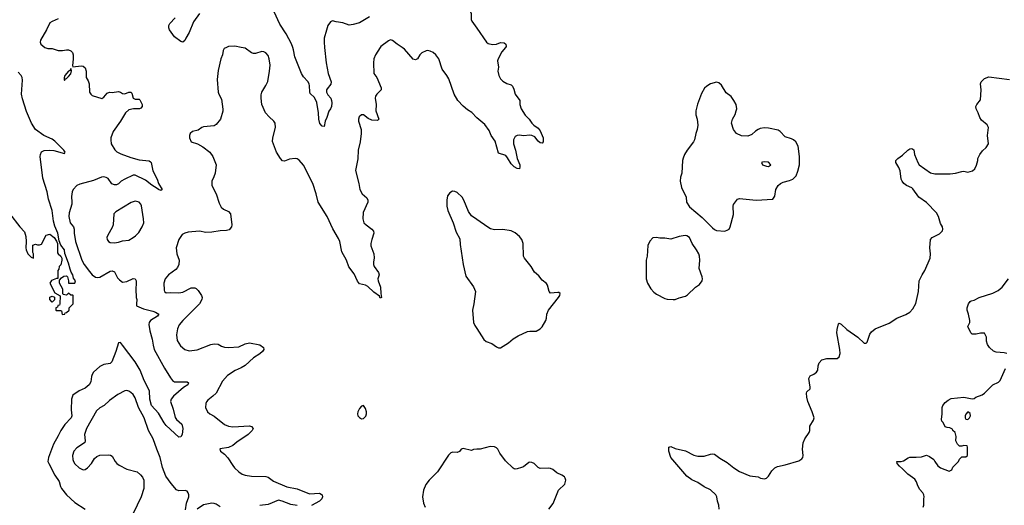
# Model space of a CAD drawing. Header units: inches. Extents: x 1603819 to 1745079, y 385938 to 533966.
# Tile 170 of 256: x 1655598 to 1665080, y 455588 to 460267. Entities that reach past the tile are written whole.
import ezdxf

# ---------------------------------------------------------------- set-up
doc = ezdxf.new("R2010")
doc.units = ezdxf.units.IN
doc.header["$MEASUREMENT"] = 0
for name, color, linetype in [('B6455', 7, 'Continuous'), ('B6456', 7, 'Continuous'), ('B6465', 7, 'Continuous'), ('B6466', 7, 'Continuous')]:
    doc.layers.add(name, color=color, linetype=linetype)

msp = doc.modelspace()

# ---------------------------------------------------------------- linework, layer by layer
at = {"layer": 'B6455', "color": 5}
for points, elevation in [([(1655841.9, 460000), (1655870, 459990.3), (1655910, 459988.4), (1655970, 459970.4), (1656010, 459970.4), (1656050, 459977.6), (1656070, 459975.8), (1656090, 459967.7), (1656105.5, 459950), (1656113.7, 459930), (1656114.4, 459885.6), (1656107.3, 459827.3), (1656110, 459814), (1656190, 459823), (1656210, 459820.5), (1656230, 459804.7), (1656238.4, 459770), (1656237.3, 459710), (1656258.9, 459678.9), (1656267.9, 459650), (1656270.4, 459570.4), (1656282.8, 459550), (1656297.5, 459537.5), (1656390, 459508), (1656410, 459520.7), (1656441.3, 459558.7), (1656462, 459570), (1656490, 459566.3), (1656550, 459576.2), (1656570.2, 459570.2), (1656590, 459557), (1656610, 459554.4), (1656650, 459570.4), (1656670, 459570.5), (1656678.5, 459558.5), (1656691, 459510), (1656710, 459503.1), (1656750, 459500.5), (1656756, 459496), (1656779.1, 459450), (1656776.3, 459430), (1656764.7, 459415.3), (1656751.5, 459408.5), (1656693, 459407), (1656650, 459399.7), (1656617.4, 459370), (1656569.2, 459290), (1656497.7, 459190), (1656476.9, 459130), (1656474.6, 459110), (1656480.3, 459070), (1656513.2, 459013.2), (1656535.1, 458995.1), (1656573.7, 458973.7), (1656670, 458939.2), (1656750, 458916.9), (1656845.8, 458905.8), (1656858.4, 458898.4), (1656864, 458890), (1656881.3, 458810), (1656922.4, 458730), (1656936.3, 458690), (1656970.4, 458630), (1656957.1, 458622.9), (1656934, 458630), (1656922.3, 458642.3), (1656870, 458673.7), (1656810, 458719.8), (1656710, 458770.9), (1656690, 458769.8), (1656610, 458729.8), (1656576.5, 458710), (1656550, 458686.6), (1656530, 458677.1), (1656510, 458676.2), (1656485.7, 458685.7), (1656450, 458735.6), (1656430, 458747.7), (1656410, 458752.1), (1656384.9, 458750), (1656310, 458719.3), (1656177.4, 458682.6), (1656150, 458669.4), (1656113.4, 458630), (1656103.8, 458610), (1656096.1, 458563.9), (1656101.6, 458510), (1656099.3, 458490), (1656074.6, 458405.4), (1656071.9, 458370), (1656085.8, 458310), (1656116, 458270), (1656123.2, 458250), (1656121.8, 458210), (1656134.4, 458130), (1656197.2, 457950), (1656219.7, 457910), (1656270, 457840.2), (1656296.9, 457810), (1656330, 457787.3), (1656350, 457782.9), (1656370, 457786), (1656470, 457843.2), (1656490, 457848.8), (1656510, 457838.4), (1656541.7, 457781.7), (1656559.7, 457759.7), (1656590, 457738.7), (1656630, 457744.7), (1656690, 457775.3), (1656710.2, 457770.2), (1656719, 457750), (1656721.2, 457730), (1656717.2, 457670), (1656721.7, 457590), (1656727.4, 457570), (1656722.6, 457530), (1656724.9, 457510), (1656790, 457481.6), (1656880.1, 457460.1), (1656906.4, 457450), (1656938, 457430), (1656924.9, 457410), (1656858, 457370), (1656845.4, 457350), (1656843.7, 457330), (1656851.6, 457270), (1656875.4, 457190), (1656882.6, 457130), (1656893.6, 457090), (1656992.9, 456910), (1657050, 456815.8), (1657070, 456790.4), (1657090, 456777), (1657190, 456779.1), (1657210, 456777.3), (1657224.7, 456770), (1657218.8, 456750), (1657175.2, 456724.8), (1657078.8, 456641.2), (1657056.5, 456610), (1657050.3, 456590), (1657075.8, 456515.8), (1657094.8, 456434.8), (1657110, 456414.3), (1657159.5, 456370), (1657170.5, 456330), (1657162.8, 456270), (1657150, 456248.7), (1657130, 456244), (1657010, 456358), (1656990, 456384), (1656936.1, 456476.1), (1656869.3, 456549.3), (1656851.2, 456610), (1656849.1, 456690), (1656798.7, 456790), (1656760.2, 456890), (1656710, 456970.8), (1656590, 457132.3), (1656570, 457156), (1656550, 457153.2), (1656524.5, 457070), (1656484.9, 456970), (1656470, 456956), (1656410, 456946), (1656370, 456927.4), (1656310.2, 456870), (1656297.5, 456850), (1656290.2, 456830), (1656282.7, 456777.3), (1656269, 456750), (1656230, 456716.4), (1656170, 456692.1), (1656111.1, 456648.9), (1656096.5, 456610), (1656093.4, 456510), (1656101.1, 456450), (1656095.3, 456430), (1656032.1, 456367.9), (1655993.1, 456310), (1655970, 456258), (1655922.6, 456177.4), (1655875.5, 456050), (1655870.6, 456010), (1655878, 455990), (1655938, 455878), (1655977.3, 455817.3), (1655990.5, 455770), (1656001.6, 455750), (1656048.4, 455690), (1656130, 455615.3), (1656230, 455552.7)], 260), ([(1657589, 460000), (1657566.8, 459990), (1657557.3, 459970), (1657551.9, 459928.1), (1657535.5, 459890), (1657510, 459778), (1657500.5, 459690), (1657508.2, 459570), (1657514.8, 459550), (1657542, 459502), (1657554.4, 459405.6), (1657554, 459386), (1657530.8, 459310), (1657490, 459259), (1657470, 459244), (1657370, 459235.3), (1657351.1, 459228.9), (1657318, 459202), (1657262, 459190), (1657241, 459170), (1657234.8, 459150), (1657234.8, 459130), (1657250.8, 459090.8), (1657310, 459071), (1657361.1, 459041.1), (1657430, 458990.8), (1657459.1, 458950), (1657490.6, 458870), (1657480.5, 458790), (1657468.2, 458751.8), (1657447.7, 458710), (1657447.3, 458670), (1657490.3, 458590.3), (1657519.9, 458499.9), (1657539.9, 458459.9), (1657560.3, 458440.3), (1657610, 458420.5), (1657630, 458396), (1657642, 458290), (1657639.3, 458270), (1657616.3, 458243.7), (1657590, 458235.1), (1657530, 458232.8), (1657450, 458220.5), (1657390, 458216.9), (1657330, 458229.4), (1657220.9, 458219.1), (1657188.5, 458211.5), (1657162, 458198), (1657130.6, 458150), (1657106.4, 458070), (1657112.4, 458010), (1657133.4, 457950), (1657131.5, 457908.5), (1657119, 457881), (1657100.9, 457859.1), (1657032.7, 457810), (1656998, 457770), (1656987.9, 457730), (1656990, 457662), (1656993.4, 457650), (1657010, 457635.5), (1657050, 457639.5), (1657130, 457634.9), (1657170, 457643.1), (1657250, 457683.6), (1657284.4, 457684.4), (1657298, 457678), (1657318.6, 457658.6), (1657348.8, 457610), (1657354.3, 457590), (1657351.4, 457570), (1657331.4, 457530), (1657170.3, 457370), (1657133.8, 457326.2), (1657117.6, 457290), (1657108.9, 457231.1), (1657115.6, 457175.6), (1657145.9, 457125.9), (1657190, 457088.4), (1657230, 457075.8), (1657306.2, 457086.2), (1657440.6, 457139.4), (1657470, 457145.7), (1657510, 457140.3), (1657541.4, 457121.4), (1657570, 457111.6), (1657610, 457107.9), (1657710, 457114), (1657770, 457143.7), (1657810, 457154), (1657910, 457133.1), (1657947.3, 457110), (1657948.2, 457090), (1657935.8, 457070), (1657910, 457047.7), (1657849, 457011), (1657770, 456936.5), (1657730, 456911.6), (1657674.2, 456885.8), (1657600.2, 456839.8), (1657550, 456786), (1657490.3, 456669.7), (1657459.9, 456640.1), (1657410, 456602.7), (1657396.1, 456583.9), (1657390.4, 456569.6), (1657388.2, 456530), (1657407.7, 456490), (1657430, 456470.6), (1657470, 456448), (1657570, 456367), (1657610.2, 456350.2), (1657650, 456344.4), (1657812.8, 456352.8), (1657830, 456348), (1657846, 456330), (1657838.4, 456310), (1657797.4, 456270), (1657690, 456198), (1657650, 456163.5), (1657610, 456145.4), (1657528, 456132), (1657524.7, 456130), (1657531.3, 456110), (1657570, 456080.7), (1657604.4, 456044.4), (1657650, 455970.5), (1657668.4, 455950), (1657710, 455910.3), (1657740.7, 455890), (1657770, 455878.9), (1657830, 455868.5), (1657970, 455864.9), (1657990, 455858.4), (1658041.1, 455821.1), (1658170, 455765.5), (1658270, 455746.7), (1658390, 455699), (1658484.7, 455704.7), (1658511.3, 455690), (1658514.8, 455670), (1658507.7, 455650), (1658485.5, 455630), (1658410, 455586.9)], 280), ([(1659069.8, 460000), (1659024.4, 459930), (1659010.4, 459890), (1659004.4, 459850), (1659010.4, 459750.4), (1659038.8, 459710), (1659080.4, 459610), (1659079.3, 459590), (1659038.4, 459550), (1659024.9, 459530), (1659023.1, 459510), (1659031.8, 459450), (1659026.5, 459390), (1659057.1, 459310), (1659045.5, 459294.5), (1658990, 459299.7), (1658955.8, 459315.8), (1658910, 459349.4), (1658890, 459349.3), (1658868.5, 459331.5), (1658861.6, 459310), (1658862.4, 459290), (1658888, 459210), (1658888, 459170), (1658878, 459090), (1658858, 459010), (1658853.3, 458926.7), (1658832.7, 458812.7), (1658864.9, 458690), (1658874.9, 458630), (1658898, 458590), (1658940.5, 458550), (1658952.4, 458530), (1658952.4, 458510), (1658906.4, 458410), (1658901.3, 458350), (1658913, 458310), (1658933.4, 458290), (1658990.5, 458250), (1659005.5, 458230), (1659008.2, 458210), (1658988.5, 458150), (1658979.5, 458110), (1658980.4, 458090), (1659010.4, 458010), (1659012.5, 457972.5), (1659004.4, 457930), (1659006, 457910), (1659013, 457890), (1659054, 457830), (1659059.1, 457810), (1659048.4, 457770), (1659050.4, 457750), (1659074.6, 457690), (1659074.9, 457630), (1659082, 457590), (1659070, 457585.2), (1659063.2, 457603.2), (1659010, 457640.9), (1658950, 457695.4), (1658930, 457708), (1658870, 457720.9), (1658850, 457749.2), (1658820.2, 457820.2), (1658766.9, 457886.9), (1658746.4, 457950), (1658699.8, 458030), (1658679.8, 458130), (1658670, 458158), (1658612.8, 458252.8), (1658559.1, 458370), (1658472.1, 458510), (1658454.8, 458590), (1658422.7, 458690), (1658330, 458867), (1658290, 458915.1), (1658270, 458926.6), (1658250, 458929.4), (1658197.5, 458922.5), (1658150, 458905.2), (1658130, 458909), (1658109, 458930), (1658072.5, 458992.5), (1658032.9, 459092.9), (1658036, 459130), (1658062, 459230), (1658058, 459270), (1658046, 459290), (1657999.3, 459330), (1657966, 459370), (1657931.7, 459451.7), (1657922.9, 459510), (1657924.8, 459544.8), (1657931.6, 459570), (1657968.3, 459631.7), (1657987, 459673), (1658004.7, 459770), (1658009.6, 459830), (1658000.5, 459890), (1657990, 459921.2), (1657970, 459949.2), (1657950, 459958), (1657930, 459959.3), (1657870, 459941.2), (1657850, 459941.2), (1657830, 459949.3), (1657770, 459992.3), (1657730.4, 460000)], 280), ([(1658535.1, 460000), (1658548.9, 459850), (1658567.6, 459747.6), (1658596.5, 459670), (1658594.8, 459645.2), (1658558, 459602), (1658553.1, 459590), (1658554, 459570), (1658564.7, 459544.7), (1658593.4, 459510), (1658602.6, 459490), (1658605.5, 459465.5), (1658599.6, 459430), (1658590, 459407), (1658574.3, 459385.7), (1658555.8, 459324.2), (1658538.8, 459290), (1658530, 459238), (1658510, 459242), (1658490, 459268), (1658478, 459310), (1658475.6, 459370), (1658461.1, 459470), (1658436.2, 459516.2), (1658396.9, 459556.9), (1658391.5, 459571.5), (1658389.8, 459630), (1658385.1, 459650), (1658372.6, 459672.6), (1658330, 459718.3), (1658312.8, 459750), (1658248.1, 459908.1), (1658236.4, 459976.4), (1658227.7, 460000)], 260), ([(1660000, 459321.7), (1659953, 459373), (1659910, 459398.8), (1659870, 459432.5), (1659819, 459490), (1659781, 459550), (1659730, 459697.6), (1659712.4, 459730), (1659667, 459790), (1659635.8, 459890), (1659606.1, 459930), (1659580.2, 459950), (1659550, 459964.5), (1659530, 459969.9), (1659511.7, 459968.3), (1659471.1, 459948.9), (1659452.3, 459927.7), (1659430, 459889.4), (1659410, 459880.9), (1659388.2, 459888.2), (1659304.4, 459984.4), (1659280.8, 460000)], 280), ([(1655501.2, 458401.2), (1655599.5, 458270), (1655643.3, 458223.3), (1655657.5, 458177.5), (1655661.2, 458130), (1655657.2, 458070), (1655661.2, 458050), (1655678, 458010), (1655710, 457978), (1655732, 457970), (1655732, 458010), (1655724.7, 458024.7), (1655726, 458094), (1655750, 458106), (1655770, 458098), (1655790, 458098), (1655810, 458106), (1655854, 458190), (1655890, 458202), (1655930, 458168.7), (1655953.6, 458133.6), (1655962, 458110), (1655961.2, 458021.2), (1655968, 458010), (1655994, 457990), (1656004, 457970), (1656005.2, 457950), (1655993.2, 457906.8), (1655978, 457890), (1655976.4, 457863.6), (1655966, 457850), (1655966, 457774), (1655954, 457774), (1655904.7, 457755.3), (1655888, 457730), (1655936.4, 457636.4), (1655987.3, 457607.3), (1655986, 457530), (1655982, 457518), (1655967.3, 457512.7), (1655962, 457498), (1655947.3, 457492.7), (1655946, 457470), (1655950, 457466), (1655990, 457466), (1656002, 457462), (1656008, 457428), (1656034, 457430), (1656038, 457442), (1656050, 457446), (1656074, 457470), (1656074, 457490), (1656114, 457530), (1656114, 457610), (1656110, 457614), (1656090, 457614), (1656070, 457634), (1656050, 457614), (1656018, 457618), (1656014, 457630), (1656014, 457670), (1655982, 457730), (1655982, 457758), (1655999.6, 457780.4), (1656023.6, 457796.4), (1656050, 457798), (1656058, 457790), (1656068, 457750), (1656067.3, 457727.3), (1656130, 457728), (1656136, 457750), (1656118, 457778), (1656111, 457810), (1656094.8, 457834.8), (1656084, 457864), (1656070, 457922), (1656034.7, 458014.7), (1656030, 458050.5), (1655994.9, 458094.9), (1655977.3, 458137.3), (1655965.5, 458210), (1655938.2, 458278.2), (1655925.4, 458325.4), (1655910.9, 458430), (1655877.3, 458537.3), (1655862.4, 458610), (1655820.6, 458740.6), (1655797, 458950), (1655798.7, 458970), (1655807.3, 458992.7), (1655833.7, 459006.3), (1655890, 459009.7), (1655925.8, 459005.8), (1656030, 458978), (1656036, 458990), (1656022.8, 459010), (1655938, 459098), (1655910, 459115.8), (1655830.8, 459150), (1655749.2, 459209.2), (1655711.4, 459270), (1655663.2, 459383.2), (1655624.2, 459504.2), (1655614.7, 459550), (1655624.8, 459684.8), (1655622, 459710), (1655612.4, 459730), (1655582.8, 459762.8)], 240), ([(1660000, 458342.2), (1659950, 458377.6), (1659920.7, 458420.7), (1659875.2, 458530), (1659858.2, 458558.2), (1659810, 458602.4), (1659790, 458612), (1659766.3, 458613.7), (1659739.7, 458600.3), (1659718.5, 458570), (1659711.1, 458530), (1659712.2, 458470), (1659722.4, 458430), (1659772.4, 458310), (1659801.4, 458221.4), (1659837.2, 458157.2), (1659841.4, 458101.4), (1659870.4, 457910), (1659895.1, 457795.1), (1659970, 457693.4), (1659986.7, 457650), (1659973.1, 457530), (1659959.5, 457470), (1659969, 457349), (1659981.2, 457321.2), (1660000, 457291.8)], 320), ([(1657196.2, 455543.8), (1657205.1, 455610), (1657226.1, 455670), (1657228.2, 455690), (1657221.6, 455710), (1657210, 455723.5), (1657191, 455731), (1657130, 455726.8), (1657110, 455737.4), (1657057.5, 455797.5), (1657006.9, 455870), (1656973.4, 455953.4), (1656949.7, 456050), (1656917.6, 456130), (1656885.3, 456230), (1656840.3, 456310), (1656798.5, 456430), (1656742.9, 456530), (1656710, 456624.5), (1656690, 456655.6), (1656670, 456676.2), (1656650, 456689.6), (1656630, 456695.1), (1656610, 456692), (1656544.6, 456655.4), (1656462.8, 456597.2), (1656413, 456550), (1656370, 456527.8), (1656339.7, 456500.3), (1656240.6, 456330), (1656223.8, 456270), (1656230.3, 456210), (1656225.3, 456194.7), (1656203.8, 456176.2), (1656150, 456143), (1656121.3, 456110), (1656107.8, 456070), (1656110.2, 456030.2), (1656116.9, 456010), (1656130, 455988.5), (1656170, 455950.4), (1656210, 455930.4), (1656230, 455934.4), (1656250, 455948.2), (1656289.6, 455990), (1656318.9, 456041.1), (1656340.1, 456059.9), (1656370, 456070.6), (1656450, 456076.3), (1656472.5, 456072.5), (1656490, 456061), (1656518.8, 456010), (1656532.8, 455992.8), (1656556.1, 455976.1), (1656630, 455936.4), (1656730.3, 455910.3), (1656762.9, 455882.9), (1656779.9, 455859.9), (1656792.4, 455830), (1656795.3, 455750), (1656767.6, 455670), (1656691.5, 455510)], 280), ([(1660000, 456127.9), (1659970, 456126), (1659950, 456115.3), (1659870, 456137.2), (1659850.7, 456129.3), (1659832.8, 456107.2), (1659810, 456096), (1659770, 456099.3), (1659750, 456092.7), (1659728.6, 456071.4), (1659623, 455910), (1659543.1, 455830), (1659510.4, 455790), (1659485.8, 455734.2), (1659478.4, 455670), (1659486, 455610), (1659503.8, 455570)], 320), ([(1657530, 455574), (1657490, 455599.8), (1657470, 455606.3), (1657450, 455608.5), (1657416.9, 455603.1), (1657370, 455592.7), (1657306.4, 455550)], 280), ([(1658270, 455588), (1658210, 455594.8), (1658126.6, 455630), (1658090, 455637.1), (1657990, 455596.2), (1657910, 455585.4)], 280)]:
    msp.add_lwpolyline(points, dxfattribs=dict(at, elevation=elevation))
for points, elevation in [([(1656094, 459794), (1656090, 459794), (1656082, 459778), (1656070, 459772.7), (1656034.8, 459730), (1656027.3, 459707.3), (1656026.4, 459686.4), (1656030, 459682), (1656041.2, 459698.8), (1656050, 459701), (1656070, 459718.8), (1656090, 459746), (1656096, 459776)], 260), ([(1656710, 458518.3), (1656673.3, 458506.7), (1656523.6, 458416.4), (1656503.7, 458396.3), (1656497.7, 458290), (1656490, 458266.6), (1656446, 458190), (1656439.1, 458170), (1656440.7, 458150), (1656454.8, 458130), (1656470, 458120.5), (1656510, 458115.8), (1656550, 458122.6), (1656590, 458136.5), (1656650, 458143.8), (1656691.3, 458168.7), (1656714.7, 458185.3), (1656744.4, 458215.6), (1656778, 458270), (1656793.6, 458310), (1656791.7, 458348.3), (1656770, 458475.3), (1656766, 458490), (1656749.7, 458509.7)], 280), ([(1655910, 457546), (1655888, 457570), (1655890, 457594), (1655910, 457602), (1655932.7, 457592.7), (1655934, 457586), (1655932.7, 457567.3)], 240), ([(1658910, 456549), (1658890, 456545.2), (1658870, 456522.7), (1658854.9, 456490), (1658852.7, 456470), (1658856.3, 456450), (1658870, 456434), (1658890, 456423), (1658910, 456424.9), (1658932.9, 456447.1), (1658939.6, 456470), (1658939.6, 456490), (1658930, 456522)], 320)]:
    msp.add_lwpolyline(points, close=True, dxfattribs=dict(at, elevation=elevation))
at = {"layer": 'B6456', "color": 5}
for points, elevation in [([(1660000, 460546.9), (1659983.1, 460530), (1659938, 460430), (1659931.8, 460410), (1659930.3, 460370), (1659946, 460326), (1659947.7, 460270), (1659953.7, 460253.7), (1660000, 460186.8)], 280), ([(1658227.7, 460000), (1658214.7, 460034.7), (1658163.2, 460130), (1658103.3, 460223.3), (1658050, 460342.4)], 260), ([(1655970, 460277.1), (1655910.5, 460250), (1655890, 460235.6), (1655857.7, 460170), (1655799.6, 460070), (1655796.5, 460050), (1655803.1, 460030), (1655840.5, 460000.5), (1655841.9, 460000)], 260), ([(1657330, 460328.2), (1657272.3, 460247.7), (1657230, 460142.4), (1657198.6, 460090), (1657190, 460067), (1657170, 460051.5), (1657150, 460055.8), (1657090, 460102), (1657041, 460170), (1657034.5, 460190), (1657034.8, 460210), (1657044, 460230), (1657094.2, 460285.8)], 260), ([(1658965.8, 460294.2), (1658870, 460237.8), (1658810, 460219.7), (1658770, 460215.1), (1658710, 460237), (1658645.2, 460245.2), (1658610, 460255.3), (1658590, 460246), (1658567.3, 460212.7), (1658552.5, 460167.5), (1658530.6, 460090), (1658530.5, 460050.5), (1658535.1, 460000)], 260), ([(1659280.8, 460000), (1659232.3, 460032.3), (1659190, 460066.6), (1659170, 460072.3), (1659150, 460064.5), (1659076.3, 460010), (1659069.8, 460000)], 280), ([(1657730.4, 460000), (1657670, 460011.8), (1657610, 460009.4), (1657589, 460000)], 280)]:
    msp.add_lwpolyline(points, dxfattribs=dict(at, elevation=elevation))
at = {"layer": 'B6465', "color": 5}
for points, elevation in [([(1660276.1, 460000), (1660242.5, 459957.5), (1660204.9, 459890), (1660200.3, 459870), (1660210.4, 459810), (1660203.8, 459770), (1660212.7, 459730), (1660230, 459697.3), (1660250, 459675.5), (1660290, 459653.4), (1660330, 459638.8), (1660345.5, 459625.5), (1660358, 459598), (1660370, 459551.3), (1660416, 459490), (1660416.3, 459450), (1660428.7, 459408.7), (1660466.7, 459346.7), (1660505.5, 459310), (1660529, 459269), (1660548, 459250), (1660590, 459221.3), (1660610, 459198), (1660638, 459130), (1660639.1, 459090), (1660630, 459077.2), (1660610, 459081.6), (1660590, 459096.9), (1660557.7, 459137.7), (1660530, 459152.8), (1660510, 459155.9), (1660450, 459149), (1660410, 459155.1), (1660390, 459152.3), (1660370, 459140.5), (1660352.4, 459110), (1660352.4, 459070), (1660374.2, 459010), (1660389, 458929), (1660413.7, 458870), (1660415.5, 458850), (1660410, 458829.3), (1660390, 458833.2), (1660361.2, 458850), (1660330, 458878), (1660297.3, 458937.3), (1660278.4, 458958.4), (1660210, 458980.9), (1660176, 459096), (1660139.1, 459150), (1660119, 459199), (1660078.1, 459258.1), (1660000.8, 459320.8), (1660000, 459321.7)], 280), ([(1662333.6, 455550), (1662329.7, 455590), (1662316.9, 455630), (1662311.6, 455670), (1662300.7, 455690), (1662250, 455736.2), (1662190, 455767.8), (1662130, 455808.2), (1662070, 455834.7), (1662022.4, 455870), (1661870, 456049.4), (1661848.2, 456110), (1661849.4, 456150), (1661870, 456154), (1661910, 456136.3), (1662010, 456113), (1662090, 456070.6), (1662130, 456060.5), (1662190, 456060.5), (1662250, 456081.6), (1662270, 456085.5), (1662290, 456081.6), (1662341.3, 456041.3), (1662410, 456001.1), (1662474.9, 455950), (1662530, 455915.3), (1662630, 455872.7), (1662710, 455862.8), (1662730.9, 455850.9), (1662770, 455842.8), (1662790, 455851.3), (1662808.7, 455870), (1662840.2, 455919.8), (1662869.5, 455950.5), (1662896.5, 455963.5), (1662970, 455979.1), (1663101.6, 456018.4), (1663130, 456037.3), (1663139.5, 456050), (1663144.5, 456070), (1663137, 456130), (1663143.6, 456190), (1663159.6, 456230), (1663200.5, 456290), (1663206, 456310), (1663207.9, 456352.1), (1663243.7, 456410), (1663247.6, 456430), (1663230.7, 456490.7), (1663186.9, 456590), (1663177, 456630), (1663174, 456670), (1663179, 456681), (1663209, 456711), (1663212.1, 456727.9), (1663196.2, 456810), (1663210, 456836.3), (1663247.5, 456852.5), (1663272.7, 456870), (1663283.7, 456890), (1663287.7, 456932.3), (1663297.5, 456962.5), (1663322, 456990), (1663370, 457002), (1663470, 457004), (1663490, 457018), (1663498.4, 457050), (1663496.9, 457090), (1663468.2, 457250), (1663470, 457282), (1663484.4, 457335.6), (1663490, 457342.8), (1663510, 457334), (1663562.9, 457282.9), (1663671, 457210), (1663730, 457152), (1663750, 457152), (1663759, 457161), (1663783.7, 457236.3), (1663801.5, 457258.5), (1663837.2, 457290), (1663970, 457344.9), (1664045.1, 457390), (1664132.6, 457427.4), (1664170, 457450.2), (1664199.2, 457480.8), (1664226.8, 457533.2), (1664253.7, 457650), (1664260.3, 457750), (1664290, 457810.4), (1664315.8, 457850), (1664367.6, 457970), (1664369.6, 458010), (1664362, 458070), (1664369.2, 458150), (1664384, 458170), (1664455.1, 458204.9), (1664486, 458234), (1664489.3, 458250), (1664483.7, 458270), (1664464.8, 458304.8), (1664446, 458370), (1664427.5, 458407.5), (1664330, 458505.1), (1664256.4, 458556.4), (1664199.2, 458639.2), (1664188.2, 458648.2), (1664137.2, 458670), (1664112.7, 458690), (1664097.2, 458710), (1664086, 458730), (1664077.2, 458810), (1664063.2, 458843.2), (1664035.3, 458890), (1664035.3, 458910), (1664054, 458930), (1664099.3, 458960.7), (1664150, 459010.7), (1664170, 459022.8), (1664190, 459026), (1664210, 459012), (1664215.5, 458970), (1664248.4, 458890), (1664261.6, 458870), (1664370, 458791.5), (1664410, 458783.6), (1664559.3, 458780.7), (1664611.4, 458788.6), (1664670, 458804.9), (1664690, 458807.3), (1664730, 458799.1), (1664775.3, 458810), (1664795.3, 458830), (1664812.9, 458867.1), (1664824, 458910), (1664824, 458930), (1664844, 458970), (1664870, 459004.7), (1664904.7, 459035.3), (1664928.9, 459071.1), (1664919.3, 459150), (1664929, 459230), (1664914.8, 459254.8), (1664860.5, 459300.5), (1664843.6, 459323.6), (1664829.2, 459370), (1664809.2, 459410), (1664805.2, 459430), (1664814, 459450), (1664850, 459494), (1664856.2, 459590), (1664849.5, 459650), (1664858, 459670), (1664890, 459700.5), (1664930, 459717.6), (1665130, 459690.5)], 280), ([(1660000, 457291.8), (1660066.9, 457186.9), (1660090, 457167.7), (1660146, 457146), (1660190, 457114), (1660210, 457104.9), (1660230, 457104.4), (1660305.6, 457154.4), (1660350, 457193.4), (1660397.5, 457222.5), (1660490, 457261.6), (1660510, 457266.4), (1660573, 457267), (1660610, 457287.3), (1660631.1, 457308.9), (1660664.5, 457370), (1660671.6, 457390), (1660675.6, 457430), (1660691.6, 457470), (1660786, 457590), (1660799.3, 457610), (1660802, 457630), (1660790, 457639), (1660779.3, 457639.3), (1660710, 457632.7), (1660697, 457650), (1660680.9, 457710), (1660670, 457725.2), (1660630, 457758), (1660598.3, 457798.3), (1660555.2, 457835.2), (1660523.6, 457890), (1660459.5, 457970), (1660449.5, 457990), (1660447.6, 458110), (1660433, 458150), (1660410, 458179.6), (1660370, 458213), (1660331.8, 458231.8), (1660250, 458245.7), (1660170, 458244.1), (1660133.8, 458253.8), (1660106.8, 458266.8), (1660000, 458342.2)], 320), ([(1665106, 457050), (1665078, 457058), (1665003.2, 457063.2), (1664974.6, 457074.6), (1664938, 457110), (1664918, 457138), (1664908.7, 457170), (1664908, 457210), (1664890, 457246), (1664850, 457248), (1664810, 457238), (1664770, 457238), (1664758, 457250), (1664728.7, 457310), (1664748, 457350), (1664748, 457370), (1664735.3, 457430), (1664722, 457470), (1664722, 457490), (1664734, 457530), (1664750, 457551.3), (1664762, 457558), (1664790, 457566), (1664838, 457590), (1664970, 457632.4), (1665022.3, 457657.7), (1665058, 457690), (1665120.9, 457770)], 260), ([(1664299.6, 455570), (1664303.6, 455590), (1664304.5, 455650), (1664309.3, 455670), (1664305.2, 455690), (1664296, 455710), (1664264.4, 455744.4), (1664244.4, 455784.4), (1664235.1, 455815.1), (1664219.7, 455839.7), (1664149.6, 455889.6), (1664100.7, 455940.7), (1664070, 455965.2), (1664049, 455990), (1664046, 456010), (1664088.4, 456011.6), (1664110, 456018), (1664154, 456046), (1664169.1, 456050.9), (1664230, 456050.8), (1664283.1, 456056.9), (1664331.1, 456071.1), (1664359.8, 456059.8), (1664402, 456030), (1664411.3, 456010), (1664441, 455970), (1664464.7, 455950), (1664550, 455918), (1664575.3, 455930), (1664584.7, 455955.3), (1664638, 456010), (1664650, 456034), (1664670, 456054), (1664710, 456054), (1664726, 456070), (1664726, 456150), (1664722, 456162), (1664690, 456166), (1664670, 456158), (1664650, 456158), (1664630, 456178), (1664614, 456210), (1664615.3, 456250), (1664606, 456290), (1664586, 456310), (1664582, 456322), (1664556.4, 456336.4), (1664530, 456338), (1664510, 456346), (1664490, 456386), (1664478, 456398), (1664475.3, 456415.3), (1664482.7, 456470), (1664481.2, 456530), (1664489.2, 456550), (1664510, 456578.8), (1664538.9, 456601.1), (1664570, 456617.3), (1664689.3, 456630.7), (1664770, 456613), (1664790, 456617.3), (1664805.2, 456630), (1664866.2, 456653.8), (1664890.7, 456669.3), (1664970, 456750.3), (1665023.9, 456776.1), (1665039.3, 456790), (1665092.5, 456907.5)], 260), ([(1660693, 455550), (1660735.3, 455604.7), (1660786.5, 455733.5), (1660847, 455793), (1660857.3, 455830), (1660852.6, 455850), (1660843.3, 455863.3), (1660820.3, 455880.3), (1660770, 455901), (1660732.5, 455932.5), (1660710, 455943.5), (1660690, 455947.6), (1660610, 455943), (1660590, 455953), (1660551.3, 455990), (1660530, 456001.4), (1660510, 456003.1), (1660500.6, 455999.4), (1660450, 455959.6), (1660430, 455952), (1660390, 455940.9), (1660370, 455938), (1660361.2, 455941.2), (1660350, 455946), (1660277.1, 456017.1), (1660221.2, 456090), (1660202.7, 456130), (1660190, 456142.7), (1660170, 456153.2), (1660130, 456155.3), (1660034, 456130), (1660000, 456127.9)], 320)]:
    msp.add_lwpolyline(points, dxfattribs=dict(at, elevation=elevation))
for points, elevation in [([(1662310, 459664), (1662250, 459649), (1662214.4, 459625.6), (1662194, 459606), (1662164.9, 459555.1), (1662126.2, 459453.8), (1662110.6, 459390), (1662110.8, 459350), (1662121, 459310), (1662127.3, 459250), (1662124, 459210), (1662108, 459170), (1662096.3, 459110), (1662088.5, 459091.5), (1662026, 459010), (1662002, 458970), (1661986.7, 458933.3), (1661981.3, 458910), (1661974.4, 458790), (1661960.7, 458750), (1661958.4, 458710), (1661970.3, 458650), (1662016, 458556), (1662021.3, 458510), (1662050, 458464), (1662170, 458362.4), (1662270, 458260.4), (1662290, 458245.5), (1662310, 458236.3), (1662390, 458228.7), (1662418.9, 458241.1), (1662430, 458250.4), (1662441, 458270), (1662471.2, 458390), (1662468.7, 458470), (1662472.3, 458487.7), (1662510, 458539.1), (1662530, 458546), (1662690, 458527.2), (1662850, 458538), (1662870, 458566), (1662881.5, 458630), (1662901, 458670), (1662925.1, 458690), (1662950, 458703.2), (1663010, 458716.9), (1663043.7, 458730), (1663076.2, 458763.8), (1663093.1, 458806.9), (1663107.9, 458870), (1663108.7, 458950), (1663094.3, 459050), (1663071.5, 459090), (1663050, 459109.5), (1663030, 459119.6), (1662970, 459138.4), (1662920.7, 459190), (1662901.5, 459201.5), (1662810, 459223), (1662770, 459224.2), (1662730, 459217.6), (1662710.3, 459209.7), (1662685.7, 459194.3), (1662650, 459162), (1662610, 459146.3), (1662549.7, 459149.7), (1662501.2, 459170), (1662472.7, 459210), (1662453.2, 459270), (1662462.7, 459310), (1662486.8, 459353.2), (1662499.3, 459390), (1662503.7, 459410), (1662498.4, 459450), (1662477, 459490), (1662450, 459526), (1662401.6, 459561.6), (1662356.6, 459636.6), (1662330, 459659)], 320), ([(1662770, 458898), (1662750, 458896), (1662741, 458890), (1662752, 458870), (1662790, 458856.3), (1662810, 458854), (1662830, 458864.7), (1662832.7, 458870), (1662810, 458894.7)], 340), ([(1662007.2, 458187.2), (1661950, 458178.3), (1661870, 458152.1), (1661810, 458161), (1661761.5, 458161.5), (1661730, 458169.4), (1661695.5, 458164.5), (1661666.2, 458133.8), (1661648.1, 458091.9), (1661642.4, 457990), (1661630.3, 457950), (1661630.4, 457770), (1661643.8, 457730), (1661675.1, 457675.1), (1661703.6, 457643.6), (1661730, 457623.8), (1661810, 457581.3), (1661834.6, 457574.6), (1661890, 457570.2), (1661910, 457571.6), (1661950, 457586), (1662010, 457604.9), (1662030, 457615.5), (1662106.6, 457690), (1662144.9, 457715.1), (1662169.5, 457750), (1662173.6, 457770), (1662171.5, 457790), (1662141.6, 457870), (1662147.8, 457950), (1662144.2, 457990), (1662137.6, 458010), (1662116.9, 458050), (1662073.6, 458110), (1662047.3, 458167.3), (1662023.3, 458183.3)], 320), ([(1664730, 456488), (1664710, 456468), (1664704, 456450), (1664704, 456430), (1664710, 456418), (1664730, 456416), (1664744, 456430), (1664753.2, 456450), (1664752.1, 456472.1)], 260)]:
    msp.add_lwpolyline(points, close=True, dxfattribs=dict(at, elevation=elevation))
at = {"layer": 'B6466', "color": 5, "elevation": 280}
msp.add_lwpolyline([(1660000, 460186.8), (1660094.9, 460050), (1660110, 460037.6), (1660150, 460028.8), (1660190, 460032.4), (1660230, 460047.3), (1660263.5, 460043.5), (1660281, 460030), (1660284, 460010), (1660276.1, 460000)], dxfattribs=at)

doc.saveas('drawing.dxf')
